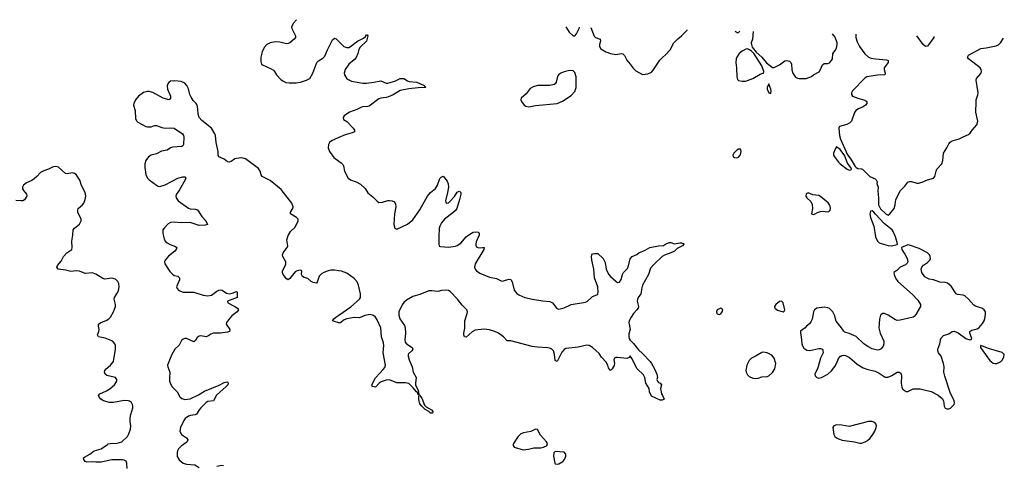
# Model space of a CAD drawing. Header units: inches. Extents: x 1552086 to 1694788, y 812325 to 917226.
# Tile 104 of 109: x 1666415 to 1677474, y 909766 to 914770. Entities that reach past the tile are written whole.
import ezdxf

# ---------------------------------------------------------------- set-up
doc = ezdxf.new("R2010")
doc.units = ezdxf.units.IN
doc.header["$MEASUREMENT"] = 0
for name, color, linetype in [('B6960', 7, 'Continuous'), ('B6961', 7, 'Continuous'), ('B6970', 7, 'Continuous'), ('B6971', 7, 'Continuous')]:
    doc.layers.add(name, color=color, linetype=linetype)

msp = doc.modelspace()

# ---------------------------------------------------------------- linework, layer by layer
at = {"layer": 'B6960', "color": 6, "elevation": 700}
for points in [[(1667624, 909730), (1667618, 909790), (1667611, 909811), (1667590, 909823), (1667570, 909827), (1667450, 909827), (1667330, 909802), (1667270, 909800), (1667230, 909805), (1667170, 909800), (1667151, 909810), (1667135, 909830), (1667132, 909848), (1667142, 909858), (1667203, 909890), (1667250, 909928), (1667330, 909952), (1667400, 910000)], [(1668256, 910000), (1668230, 909982), (1668198, 909950), (1668187, 909930), (1668182, 909910), (1668185, 909865), (1668206, 909826), (1668251, 909791), (1668290, 909779), (1668382, 909770), (1668430, 909741)], [(1668630, 909757), (1668686, 909766), (1668705, 909765)]]:
    msp.add_lwpolyline(points, dxfattribs=at)
at = {"layer": 'B6961', "color": 6, "elevation": 700}
for points in [[(1669525, 914770), (1669490, 914730), (1669469, 914689), (1669471, 914670), (1669513, 914590), (1669512, 914570), (1669499, 914550), (1669450, 914510), (1669430, 914502), (1669410, 914500), (1669338, 914518), (1669290, 914522), (1669230, 914510), (1669190, 914491), (1669162, 914458), (1669138, 914410), (1669124, 914350), (1669122, 914302), (1669130, 914271), (1669142, 914262), (1669240, 914220), (1669265, 914205), (1669278, 914190), (1669298, 914150), (1669350, 914096), (1669370, 914082), (1669406, 914066), (1669440, 914060), (1669520, 914060), (1669570, 914068), (1669638, 914090), (1669672, 914110), (1669707, 914170), (1669752, 914290), (1669770, 914308), (1669821, 914339), (1669841, 914359), (1669872, 914430), (1669930, 914543), (1669950, 914562), (1669970, 914556), (1670000, 914526)], [(1670000, 911951), (1669950, 911959), (1669910, 911958), (1669879, 911950), (1669830, 911931), (1669805, 911915), (1669779, 911890), (1669756, 911824), (1669747, 911813), (1669710, 911817), (1669689, 911829), (1669650, 911862), (1669610, 911873), (1669590, 911886), (1669581, 911910), (1669583, 911950), (1669570, 911957), (1669530, 911950), (1669510, 911939), (1669450, 911865), (1669430, 911850), (1669410, 911861), (1669373, 911910), (1669365, 911930), (1669367, 911950), (1669396, 912004), (1669404, 912030), (1669404, 912050), (1669370, 912110), (1669368, 912130), (1669375, 912150), (1669419, 912210), (1669425, 912230), (1669417, 912297), (1669430, 912345), (1669458, 912390), (1669510, 912440), (1669542, 912510), (1669542, 912530), (1669524, 912550), (1669456, 912590), (1669456, 912610), (1669481, 912650), (1669486, 912670), (1669470, 912710), (1669350, 912864), (1669230, 912963), (1669139, 913010), (1669127, 913027), (1669116, 913070), (1669098, 913098), (1668950, 913207), (1668910, 913218), (1668850, 913213), (1668830, 913206), (1668790, 913177), (1668770, 913169), (1668750, 913175), (1668710, 913203), (1668651, 913230), (1668643, 913250), (1668645, 913290), (1668621, 913390), (1668614, 913470), (1668607, 913490), (1668570, 913550), (1668459, 913639), (1668432, 913672), (1668419, 913710), (1668415, 913770), (1668407, 913810), (1668397, 913830), (1668363, 913863), (1668340, 913900), (1668326, 913930), (1668312, 913992), (1668292, 914032), (1668270, 914057), (1668230, 914076), (1668156, 914084), (1668110, 914080), (1668090, 914066), (1668080, 914050), (1668073, 914027), (1668077, 913990), (1668103, 913930), (1668107, 913910), (1668107, 913890), (1668093, 913870), (1668028, 913890), (1667910, 913954), (1667870, 913965), (1667850, 913965), (1667807, 913953), (1667751, 913910), (1667716, 913870), (1667698, 913830), (1667695, 913810), (1667712, 913750), (1667716, 913656), (1667729, 913630), (1667741, 913621), (1667830, 913572), (1667850, 913566), (1667890, 913567), (1667930, 913581), (1667950, 913582), (1668010, 913560), (1668050, 913550), (1668110, 913557), (1668150, 913553), (1668242, 913490), (1668256, 913470), (1668260, 913450), (1668253, 913370), (1668246, 913354), (1668235, 913345), (1668130, 913337), (1668110, 913330), (1668070, 913306), (1668007, 913293), (1667950, 913262), (1667890, 913248), (1667860, 913230), (1667833, 913190), (1667822, 913150), (1667819, 913110), (1667832, 913032), (1667850, 912991), (1667870, 912970), (1667950, 912910), (1667970, 912899), (1667990, 912897), (1668050, 912914), (1668190, 912990), (1668246, 913006), (1668270, 913004), (1668281, 912990), (1668275, 912970), (1668210, 912858), (1668177, 912810), (1668170, 912790), (1668172, 912770), (1668196, 912736), (1668310, 912655), (1668330, 912647), (1668390, 912641), (1668413, 912633), (1668459, 912559), (1668505, 912510), (1668524, 912470), (1668499, 912461), (1668430, 912458), (1668330, 912492), (1668230, 912488), (1668150, 912497), (1668108, 912492), (1668082, 912478), (1668036, 912430), (1668024, 912410), (1668022, 912370), (1668036, 912310), (1668050, 912284), (1668070, 912265), (1668105, 912245), (1668164, 912224), (1668179, 912210), (1668174, 912190), (1668157, 912170), (1668087, 912113), (1668048, 912070), (1668042, 912050), (1668047, 912030), (1668103, 911943), (1668130, 911912), (1668150, 911899), (1668190, 911888), (1668210, 911870), (1668210, 911850), (1668178, 911770), (1668183, 911750), (1668204, 911730), (1668250, 911711), (1668370, 911709), (1668476, 911676), (1668530, 911670), (1668570, 911676), (1668630, 911722), (1668650, 911732), (1668670, 911735), (1668690, 911733), (1668738, 911698), (1668770, 911692), (1668802, 911698), (1668850, 911717), (1668857, 911710), (1668858, 911650), (1668748, 911610), (1668753, 911590), (1668833, 911550), (1668860, 911530), (1668871, 911510), (1668856, 911490), (1668796, 911444), (1668759, 911401), (1668738, 911370), (1668735, 911350), (1668774, 911290), (1668773, 911270), (1668750, 911262), (1668670, 911250), (1668590, 911251), (1668561, 911239), (1668530, 911216), (1668510, 911210), (1668450, 911221), (1668430, 911217), (1668410, 911201), (1668390, 911168), (1668370, 911154), (1668290, 911191), (1668270, 911191), (1668250, 911184), (1668231, 911169), (1668205, 911115), (1668158, 911070), (1668119, 911001), (1668077, 910890), (1668079, 910870), (1668102, 910810), (1668097, 910743), (1668099, 910710), (1668112, 910672), (1668126, 910646), (1668185, 910590), (1668214, 910534), (1668236, 910516), (1668270, 910506), (1668330, 910513), (1668423, 910557), (1668490, 910597), (1668656, 910664), (1668710, 910694), (1668743, 910703), (1668750, 910703), (1668758, 910690), (1668752, 910670), (1668734, 910650), (1668625, 910555), (1668590, 910490), (1668530, 910482), (1668510, 910471), (1668448, 910412), (1668430, 910390), (1668410, 910350), (1668399, 910341), (1668386, 910334), (1668334, 910326), (1668310, 910317), (1668275, 910290), (1668259, 910270), (1668220, 910190), (1668214, 910150), (1668220, 910130), (1668233, 910113), (1668290, 910073), (1668303, 910050), (1668294, 910026), (1668256, 910000)], [(1670000, 913447), (1669918, 913410), (1669896, 913390), (1669884, 913370), (1669878, 913330), (1669893, 913290), (1669942, 913222), (1670000, 913181)], [(1667400, 910000), (1667410, 910006), (1667430, 910012), (1667510, 910016), (1667561, 910030), (1667625, 910090), (1667641, 910119), (1667661, 910170), (1667663, 910210), (1667656, 910256), (1667657, 910297), (1667663, 910337), (1667685, 910410), (1667687, 910430), (1667683, 910450), (1667671, 910470), (1667650, 910486), (1667636, 910490), (1667590, 910493), (1667470, 910470), (1667423, 910470), (1667356, 910490), (1667325, 910510), (1667306, 910530), (1667300, 910550), (1667314, 910570), (1667390, 910603), (1667433, 910630), (1667479, 910670), (1667505, 910710), (1667507, 910730), (1667490, 910750), (1667395, 910775), (1667374, 910790), (1667368, 910810), (1667372, 910830), (1667388, 910850), (1667436, 910890), (1667468, 910930), (1667490, 911070), (1667490, 911110), (1667484, 911130), (1667470, 911150), (1667450, 911163), (1667374, 911194), (1667301, 911210), (1667290, 911230), (1667304, 911270), (1667306, 911290), (1667299, 911330), (1667300, 911350), (1667327, 911370), (1667387, 911393), (1667418, 911410), (1667436, 911430), (1667470, 911490), (1667491, 911550), (1667492, 911570), (1667478, 911630), (1667481, 911650), (1667519, 911710), (1667526, 911730), (1667531, 911770), (1667527, 911807), (1667519, 911830), (1667490, 911856), (1667450, 911868), (1667370, 911857), (1667350, 911863), (1667272, 911912), (1667230, 911926), (1667150, 911920), (1667085, 911945), (1667050, 911948), (1666990, 911944), (1666930, 911958), (1666849, 911969), (1666838, 911978), (1666833, 911990), (1666840, 912010), (1666881, 912059), (1666908, 912110), (1666943, 912150), (1666999, 912190), (1667003, 912210), (1667002, 912282), (1667012, 912350), (1667015, 912410), (1667030, 912430), (1667085, 912475), (1667105, 912510), (1667105, 912530), (1667068, 912608), (1667067, 912633), (1667073, 912650), (1667121, 912690), (1667135, 912710), (1667150, 912750), (1667158, 912790), (1667151, 912830), (1667108, 912908), (1667089, 912969), (1667049, 913030), (1667030, 913044), (1667010, 913049), (1666950, 913039), (1666930, 913043), (1666850, 913113), (1666821, 913121), (1666790, 913118), (1666738, 913090), (1666687, 913073), (1666650, 913054), (1666609, 913010), (1666577, 912983), (1666550, 912965), (1666490, 912938), (1666456, 912910), (1666447, 912890), (1666447, 912870), (1666456, 912850), (1666491, 912810), (1666494, 912790), (1666470, 912747), (1666450, 912735), (1666430, 912734), (1666370, 912739)], [(1670000, 911366), (1669950, 911379), (1669928, 911390), (1669943, 911410), (1669967, 911430), (1670000, 911453)]]:
    msp.add_lwpolyline(points, dxfattribs=at)
at = {"layer": 'B6970', "color": 6, "elevation": 800}
msp.add_lwpolyline([(1671958, 910000), (1671957, 909990), (1671970, 909970), (1672070, 909941), (1672130, 909946), (1672190, 909962), (1672270, 909962), (1672298, 909970), (1672338, 909990), (1672341, 910000)], dxfattribs=at)
msp.add_lwpolyline([(1672430, 909920), (1672413, 909907), (1672410, 909870), (1672424, 909790), (1672430, 909784), (1672450, 909779), (1672470, 909783), (1672515, 909810), (1672533, 909830), (1672543, 909850), (1672550, 909870), (1672550, 909890), (1672530, 909914)], close=True, dxfattribs=at)
at = {"layer": 'B6971', "color": 6}
for points, elevation in [([(1672548, 914691), (1672585, 914630), (1672630, 914590), (1672650, 914590), (1672670, 914610), (1672698, 914670), (1672704, 914687)], 800), ([(1672829, 914684), (1672866, 914586), (1672882, 914570), (1672935, 914550), (1672939, 914530), (1672928, 914490), (1672928, 914470), (1672944, 914444), (1672997, 914410), (1673051, 914391), (1673110, 914380), (1673170, 914390), (1673190, 914385), (1673209, 914369), (1673234, 914314), (1673272, 914272), (1673305, 914225), (1673337, 914197), (1673410, 914156), (1673470, 914163), (1673510, 914180), (1673530, 914203), (1673604, 914316), (1673633, 914347), (1673670, 914374), (1673720, 914430), (1673762, 914510), (1673806, 914554), (1673850, 914590), (1673910, 914653), (1673911, 914656)], 800), ([(1670000, 914526), (1670056, 914470), (1670090, 914456), (1670110, 914458), (1670132, 914468), (1670210, 914529), (1670277, 914563), (1670298, 914582), (1670310, 914601), (1670319, 914599), (1670325, 914590), (1670311, 914530), (1670238, 914462), (1670224, 914436), (1670212, 914390), (1670193, 914347), (1670170, 914318), (1670113, 914270), (1670072, 914210), (1670060, 914170), (1670062, 914150), (1670090, 914107), (1670110, 914093), (1670141, 914081), (1670270, 914059), (1670310, 914058), (1670392, 914068), (1670470, 914084), (1670530, 914056), (1670550, 914057), (1670630, 914080), (1670690, 914108), (1670730, 914110), (1670770, 914083), (1670790, 914076), (1670874, 914070), (1670959, 914030), (1670962, 914022), (1670976, 914010), (1670890, 914006), (1670787, 913993), (1670690, 913975), (1670610, 913927), (1670557, 913903), (1670530, 913895), (1670470, 913890), (1670450, 913883), (1670341, 913799), (1670326, 913794), (1670270, 913791), (1670254, 913786), (1670200, 913760), (1670119, 913730), (1670060, 913690), (1670047, 913670), (1670053, 913650), (1670090, 913625), (1670161, 913550), (1670176, 913530), (1670177, 913510), (1670150, 913499), (1670070, 913478), (1670000, 913447)], 700), ([(1674451, 914642), (1674472, 914628), (1674490, 914628), (1674503, 914640)], 800), ([(1674654, 914636), (1674647, 914553), (1674632, 914510), (1674633, 914490), (1674643, 914463), (1674686, 914406), (1674750, 914349), (1674804, 914284), (1674870, 914232), (1674890, 914235), (1674950, 914264), (1675010, 914307), (1675030, 914311), (1675063, 914303), (1675077, 914290), (1675083, 914270), (1675086, 914206), (1675098, 914170), (1675130, 914124), (1675150, 914112), (1675170, 914109), (1675250, 914111), (1675309, 914131), (1675330, 914150), (1675394, 914186), (1675411, 914209), (1675430, 914264), (1675450, 914277), (1675490, 914278), (1675510, 914287), (1675533, 914310), (1675544, 914330), (1675547, 914390), (1675575, 914425), (1675588, 914450), (1675598, 914490), (1675598, 914510), (1675575, 914575), (1675545, 914613)], 800), ([(1675806, 914606), (1675806, 914570), (1675820, 914520), (1675846, 914470), (1675907, 914387), (1675949, 914349), (1675979, 914339), (1676029, 914329), (1676150, 914320), (1676168, 914310), (1676168, 914290), (1676126, 914230), (1676125, 914210), (1676137, 914170), (1676131, 914149), (1676050, 914147), (1675930, 914127), (1675907, 914113), (1675769, 913970), (1675758, 913950), (1675756, 913930), (1675770, 913910), (1675830, 913887), (1675907, 913867), (1675930, 913850), (1675929, 913830), (1675914, 913810), (1675890, 913792), (1675837, 913770), (1675806, 913750), (1675790, 913726), (1675756, 913630), (1675738, 913610), (1675707, 913593), (1675624, 913570), (1675615, 913550), (1675622, 913470), (1675633, 913430), (1675713, 913253), (1675750, 913203), (1675800, 913120), (1675809, 913109), (1675830, 913100), (1675870, 913097), (1675883, 913090), (1675964, 913010), (1676022, 912982), (1676036, 912970), (1676044, 912950), (1676043, 912930), (1676058, 912890), (1676055, 912845), (1676060, 912770), (1676060, 912690), (1676085, 912645), (1676146, 912586), (1676170, 912576), (1676190, 912588), (1676236, 912650), (1676248, 912690), (1676254, 912750), (1676308, 912852), (1676358, 912902), (1676390, 912945), (1676410, 912954), (1676430, 912954), (1676490, 912935), (1676510, 912935), (1676550, 912945), (1676610, 912971), (1676680, 912990), (1676695, 913010), (1676708, 913070), (1676717, 913090), (1676773, 913150), (1676784, 913190), (1676790, 913270), (1676830, 913330), (1676850, 913377), (1676866, 913394), (1676890, 913410), (1676968, 913432), (1677010, 913456), (1677070, 913479), (1677090, 913496), (1677112, 913530), (1677166, 913590), (1677175, 913630), (1677155, 913730), (1677156, 913844), (1677158, 913870), (1677175, 913925), (1677179, 913950), (1677156, 914090), (1677163, 914110), (1677210, 914164), (1677217, 914190), (1677214, 914210), (1677201, 914230), (1677071, 914330), (1677062, 914350), (1677071, 914370), (1677210, 914447), (1677270, 914453), (1677383, 914477), (1677410, 914488), (1677430, 914509), (1677463, 914563)], 800), ([(1676683, 914583), (1676683, 914570), (1676610, 914474), (1676590, 914470), (1676563, 914490), (1676491, 914588)], 800), ([(1670000, 913181), (1670024, 913164), (1670044, 913144), (1670052, 913130), (1670065, 913070), (1670103, 912990), (1670130, 912970), (1670196, 912950), (1670243, 912923), (1670295, 912875), (1670325, 912825), (1670382, 912782), (1670430, 912731), (1670450, 912718), (1670490, 912719), (1670550, 912739), (1670570, 912740), (1670597, 912737), (1670623, 912723), (1670637, 912697), (1670638, 912670), (1670624, 912590), (1670618, 912470), (1670628, 912428), (1670650, 912418), (1670770, 912474), (1670830, 912522), (1670910, 912633), (1670994, 912790), (1671029, 912830), (1671084, 912876), (1671107, 912913), (1671135, 912985), (1671150, 913003), (1671170, 913011), (1671217, 912957), (1671228, 912928), (1671230, 912890), (1671221, 912830), (1671197, 912737), (1671200, 912720), (1671210, 912710), (1671230, 912714), (1671250, 912732), (1671297, 912783), (1671330, 912833), (1671350, 912845), (1671360, 912841), (1671368, 912828), (1671368, 912810), (1671356, 912750), (1671325, 912650), (1671311, 912629), (1671280, 912600), (1671187, 912530), (1671154, 912490), (1671134, 912450), (1671128, 912430), (1671122, 912330), (1671121, 912250), (1671128, 912228), (1671142, 912222), (1671230, 912214), (1671310, 912226), (1671330, 912234), (1671370, 912262), (1671430, 912330), (1671470, 912362), (1671510, 912383), (1671548, 912388), (1671563, 912383), (1671574, 912370), (1671574, 912350), (1671543, 912277), (1671537, 912250), (1671539, 912230), (1671550, 912215), (1671569, 912209), (1671613, 912213), (1671630, 912210), (1671629, 912190), (1671531, 912029), (1671524, 911990), (1671530, 911970), (1671544, 911950), (1671584, 911924), (1671690, 911879), (1671770, 911864), (1671830, 911834), (1671850, 911836), (1671910, 911856), (1671930, 911854), (1671948, 911828), (1671970, 911731), (1671997, 911697), (1672021, 911681), (1672087, 911650), (1672174, 911630), (1672290, 911612), (1672370, 911606), (1672398, 911590), (1672448, 911528), (1672470, 911519), (1672530, 911534), (1672609, 911571), (1672770, 911599), (1672790, 911607), (1672850, 911663), (1672899, 911681), (1672910, 911689), (1672913, 911710), (1672907, 911770), (1672870, 911870), (1672862, 911970), (1672842, 912070), (1672839, 912110), (1672842, 912130), (1672850, 912140), (1672870, 912146), (1672910, 912143), (1672970, 912090), (1672990, 912044), (1673001, 911970), (1673030, 911912), (1673050, 911887), (1673110, 911835), (1673130, 911820), (1673150, 911822), (1673170, 911853), (1673186, 911910), (1673197, 911930), (1673243, 911977), (1673254, 912006), (1673270, 912085), (1673293, 912110), (1673346, 912134), (1673370, 912153), (1673440, 912180), (1673492, 912210), (1673589, 912230), (1673645, 912235), (1673670, 912251), (1673710, 912268), (1673730, 912267), (1673770, 912253), (1673830, 912265), (1673850, 912265), (1673873, 912253), (1673875, 912250), (1673858, 912230), (1673801, 912199), (1673769, 912170), (1673730, 912150), (1673656, 912124), (1673631, 912109), (1673538, 912022), (1673500, 911980), (1673476, 911910), (1673410, 911790), (1673401, 911759), (1673391, 911690), (1673362, 911650), (1673353, 911630), (1673352, 911610), (1673364, 911550), (1673361, 911530), (1673348, 911510), (1673309, 911471), (1673282, 911430), (1673261, 911390), (1673258, 911370), (1673270, 911290), (1673257, 911243), (1673256, 911210), (1673260, 911190), (1673273, 911170), (1673310, 911134), (1673364, 911064), (1673410, 911023), (1673497, 910930), (1673510, 910910), (1673544, 910850), (1673570, 910790), (1673579, 910750), (1673570, 910730), (1673578, 910710), (1673590, 910697), (1673609, 910689), (1673623, 910670), (1673613, 910630), (1673622, 910570), (1673636, 910550), (1673652, 910508), (1673630, 910496), (1673610, 910499), (1673510, 910541), (1673490, 910589), (1673484, 910630), (1673448, 910690), (1673437, 910750), (1673423, 910783), (1673350, 910850), (1673290, 910967), (1673270, 910994), (1673262, 910978), (1673235, 910965), (1673130, 910978), (1673110, 910977), (1673097, 910970), (1673088, 910950), (1673094, 910910), (1673092, 910888), (1673070, 910849), (1673050, 910830), (1673030, 910859), (1673021, 910890), (1673003, 910923), (1672950, 910982), (1672922, 911022), (1672850, 911090), (1672810, 911113), (1672786, 911114), (1672689, 911091), (1672550, 911076), (1672530, 911065), (1672505, 911035), (1672450, 910933), (1672430, 910944), (1672421, 911010), (1672410, 911050), (1672391, 911071), (1672378, 911078), (1672346, 911086), (1672230, 911092), (1672170, 911100), (1671930, 911162), (1671890, 911165), (1671850, 911210), (1671791, 911251), (1671750, 911269), (1671690, 911287), (1671630, 911293), (1671530, 911282), (1671496, 911264), (1671430, 911205), (1671410, 911207), (1671402, 911230), (1671403, 911250), (1671415, 911305), (1671416, 911390), (1671441, 911470), (1671443, 911490), (1671437, 911510), (1671384, 911564), (1671331, 911630), (1671250, 911718), (1671230, 911729), (1671194, 911734), (1671151, 911729), (1671110, 911716), (1671045, 911725), (1671010, 911724), (1670910, 911685), (1670830, 911663), (1670760, 911620), (1670730, 911595), (1670710, 911566), (1670675, 911490), (1670675, 911450), (1670686, 911410), (1670736, 911336), (1670745, 911310), (1670750, 911250), (1670740, 911170), (1670744, 911150), (1670761, 911130), (1670825, 911090), (1670832, 911070), (1670818, 911050), (1670783, 911017), (1670778, 911010), (1670779, 910990), (1670790, 910950), (1670822, 910870), (1670834, 910810), (1670868, 910750), (1670859, 910690), (1670861, 910670), (1670890, 910604), (1670897, 910563), (1670890, 910559), (1670884, 910584), (1670870, 910591), (1670836, 910636), (1670784, 910684), (1670750, 910693), (1670650, 910692), (1670570, 910727), (1670530, 910722), (1670476, 910704), (1670452, 910688), (1670410, 910644), (1670383, 910650), (1670375, 910655), (1670371, 910670), (1670410, 910749), (1670461, 910799), (1670498, 910842), (1670515, 910865), (1670524, 910890), (1670498, 911030), (1670504, 911110), (1670502, 911142), (1670480, 911210), (1670470, 911310), (1670430, 911400), (1670410, 911429), (1670390, 911447), (1670350, 911458), (1670291, 911449), (1670230, 911421), (1670170, 911427), (1670088, 911412), (1670059, 911401), (1670010, 911363), (1670000, 911366)], 700), ([(1670000, 911453), (1670134, 911546), (1670231, 911630), (1670242, 911650), (1670244, 911690), (1670222, 911790), (1670205, 911825), (1670170, 911864), (1670090, 911922), (1670030, 911946), (1670000, 911951)], 700), ([(1672341, 910000), (1672343, 910010), (1672332, 910030), (1672266, 910106), (1672230, 910169), (1672210, 910171), (1672155, 910145), (1672074, 910130), (1672042, 910118), (1672010, 910085), (1671960, 910010), (1671958, 910000)], 800)]:
    msp.add_lwpolyline(points, dxfattribs=dict(at, elevation=elevation))
for points, elevation in [([(1674590, 914441), (1674570, 914438), (1674530, 914418), (1674497, 914390), (1674470, 914350), (1674463, 914330), (1674458, 914290), (1674466, 914230), (1674470, 914130), (1674478, 914098), (1674490, 914086), (1674530, 914080), (1674570, 914080), (1674590, 914087), (1674650, 914111), (1674730, 914157), (1674750, 914166), (1674771, 914169), (1674772, 914188), (1674752, 914252), (1674665, 914385), (1674636, 914416), (1674612, 914432)], 800), ([(1672590, 914200), (1672530, 914184), (1672494, 914170), (1672470, 914153), (1672460, 914140), (1672450, 914116), (1672442, 914070), (1672429, 914051), (1672418, 914042), (1672370, 914031), (1672230, 914030), (1672183, 914017), (1672150, 913996), (1672103, 913937), (1672046, 913890), (1672044, 913870), (1672053, 913850), (1672080, 913810), (1672098, 913798), (1672133, 913793), (1672210, 913808), (1672450, 913829), (1672510, 913854), (1672610, 913919), (1672650, 913963), (1672666, 914010), (1672667, 914127), (1672650, 914178), (1672630, 914195)], 800), ([(1674830, 914049), (1674811, 914010), (1674809, 913990), (1674830, 913948), (1674850, 913943), (1674854, 913966), (1674851, 913989)], 800), ([(1674490, 913317), (1674470, 913305), (1674435, 913270), (1674423, 913250), (1674427, 913230), (1674443, 913223), (1674470, 913220), (1674490, 913227), (1674508, 913250), (1674514, 913270), (1674518, 913290), (1674515, 913310), (1674510, 913316)], 800), ([(1675590, 913344), (1675577, 913323), (1675554, 913270), (1675554, 913250), (1675566, 913230), (1675610, 913170), (1675630, 913151), (1675710, 913090), (1675730, 913079), (1675750, 913083), (1675756, 913090), (1675750, 913110), (1675723, 913143), (1675710, 913168), (1675682, 913242), (1675632, 913312)], 800), ([(1675270, 912827), (1675250, 912816), (1675246, 912790), (1675257, 912770), (1675300, 912730), (1675316, 912696), (1675319, 912650), (1675308, 912588), (1675330, 912581), (1675350, 912588), (1675376, 912604), (1675410, 912616), (1675430, 912619), (1675490, 912611), (1675504, 912616), (1675517, 912630), (1675520, 912650), (1675517, 912677), (1675512, 912692), (1675494, 912714), (1675410, 912783), (1675390, 912794), (1675325, 912805)], 800), ([(1675990, 912624), (1675970, 912619), (1675965, 912590), (1675972, 912550), (1676007, 912450), (1676026, 912330), (1676050, 912283), (1676070, 912265), (1676090, 912255), (1676170, 912234), (1676208, 912232), (1676270, 912244), (1676274, 912250), (1676271, 912269), (1676252, 912330), (1676227, 912390), (1676213, 912410), (1676130, 912476), (1676026, 912586), (1676010, 912608)], 800), ([(1676390, 912240), (1676319, 912210), (1676323, 912190), (1676333, 912170), (1676358, 912138), (1676383, 912090), (1676389, 912051), (1676384, 912036), (1676364, 912016), (1676306, 911990), (1676268, 911952), (1676233, 911930), (1676236, 911910), (1676250, 911867), (1676278, 911830), (1676444, 911684), (1676501, 911621), (1676532, 911570), (1676531, 911550), (1676482, 911458), (1676463, 911437), (1676450, 911428), (1676306, 911394), (1676270, 911392), (1676250, 911398), (1676170, 911453), (1676130, 911470), (1676110, 911470), (1676090, 911458), (1676084, 911450), (1676073, 911407), (1676065, 911310), (1676079, 911250), (1676119, 911159), (1676122, 911130), (1676115, 911105), (1676090, 911073), (1676070, 911061), (1676050, 911058), (1675990, 911073), (1675940, 911100), (1675895, 911130), (1675810, 911211), (1675730, 911246), (1675682, 911262), (1675670, 911271), (1675644, 911310), (1675584, 911384), (1675567, 911450), (1675547, 911490), (1675510, 911525), (1675490, 911535), (1675450, 911542), (1675370, 911531), (1675341, 911510), (1675329, 911490), (1675314, 911406), (1675302, 911378), (1675285, 911355), (1675251, 911330), (1675238, 911310), (1675186, 911274), (1675184, 911250), (1675193, 911210), (1675199, 911130), (1675207, 911107), (1675222, 911082), (1675257, 911057), (1675290, 911054), (1675390, 911077), (1675410, 911077), (1675430, 911070), (1675437, 911057), (1675438, 911030), (1675410, 910970), (1675380, 910860), (1675346, 910790), (1675349, 910769), (1675370, 910750), (1675390, 910746), (1675421, 910750), (1675492, 910790), (1675532, 910828), (1675570, 910877), (1675590, 910909), (1675613, 910967), (1675630, 910989), (1675650, 911000), (1675670, 911002), (1675690, 910998), (1675735, 910975), (1675823, 910903), (1675890, 910862), (1675930, 910845), (1676023, 910823), (1676070, 910800), (1676137, 910757), (1676170, 910756), (1676210, 910774), (1676270, 910810), (1676293, 910813), (1676310, 910801), (1676320, 910770), (1676316, 910690), (1676322, 910642), (1676336, 910616), (1676348, 910608), (1676370, 910595), (1676390, 910596), (1676450, 910624), (1676490, 910626), (1676530, 910624), (1676653, 910593), (1676732, 910552), (1676775, 910515), (1676791, 910490), (1676798, 910430), (1676810, 910406), (1676830, 910399), (1676850, 910399), (1676870, 910409), (1676910, 910448), (1676915, 910470), (1676910, 910490), (1676865, 910585), (1676805, 910765), (1676795, 910810), (1676797, 910870), (1676792, 910910), (1676765, 910990), (1676735, 911030), (1676728, 911050), (1676728, 911070), (1676749, 911130), (1676762, 911190), (1676790, 911225), (1676850, 911243), (1676890, 911267), (1676910, 911272), (1676954, 911254), (1677040, 911190), (1677085, 911175), (1677102, 911178), (1677110, 911190), (1677087, 911250), (1677088, 911270), (1677110, 911283), (1677170, 911298), (1677190, 911314), (1677230, 911358), (1677247, 911390), (1677260, 911430), (1677264, 911470), (1677261, 911490), (1677249, 911510), (1677228, 911528), (1677150, 911552), (1677130, 911564), (1677072, 911632), (1677030, 911669), (1677010, 911676), (1676950, 911683), (1676932, 911692), (1676876, 911776), (1676834, 911810), (1676810, 911818), (1676750, 911823), (1676680, 911850), (1676630, 911857), (1676606, 911866), (1676583, 911883), (1676546, 911930), (1676540, 911970), (1676548, 911992), (1676565, 912015), (1676610, 912044), (1676636, 912070), (1676644, 912090), (1676643, 912110), (1676635, 912130), (1676613, 912150), (1676519, 912199), (1676410, 912237)], 800), ([(1674970, 911609), (1674950, 911604), (1674908, 911570), (1674893, 911550), (1674895, 911530), (1674927, 911507), (1674990, 911489), (1675003, 911497), (1675009, 911510), (1674991, 911591)], 800), ([(1674290, 911529), (1674250, 911511), (1674240, 911490), (1674245, 911470), (1674250, 911466), (1674270, 911460), (1674290, 911465), (1674305, 911490), (1674311, 911511), (1674303, 911523)], 800), ([(1674770, 911037), (1674750, 911033), (1674686, 910994), (1674635, 910970), (1674610, 910944), (1674582, 910890), (1674569, 910830), (1674573, 910810), (1674590, 910780), (1674610, 910762), (1674650, 910744), (1674682, 910742), (1674710, 910746), (1674750, 910758), (1674810, 910764), (1674830, 910772), (1674871, 910809), (1674896, 910850), (1674906, 910910), (1674890, 910970), (1674863, 911003), (1674809, 911029)], 800), ([(1677205, 911110), (1677208, 911090), (1677232, 911050), (1677310, 910942), (1677350, 910914), (1677370, 910908), (1677390, 910909), (1677430, 910926), (1677450, 910948), (1677470, 910979), (1677474, 911010), (1677450, 911031), (1677297, 911077), (1677230, 911105)], 800), ([(1671030, 910352), (1671011, 910371), (1670970, 910392), (1670930, 910429), (1670910, 910456), (1670897, 910503), (1670897, 910543), (1670903, 910557), (1670910, 910555), (1670917, 910537), (1670930, 910520), (1670962, 910442), (1670981, 910421), (1671039, 910390), (1671054, 910370), (1671050, 910353)], 700), ([(1675990, 910259), (1675950, 910258), (1675730, 910201), (1675650, 910217), (1675590, 910220), (1675560, 910210), (1675547, 910190), (1675559, 910110), (1675571, 910090), (1675590, 910073), (1675610, 910063), (1675651, 910049), (1675790, 910031), (1675850, 910015), (1675870, 910015), (1675910, 910028), (1675937, 910043), (1675969, 910071), (1675999, 910110), (1676020, 910150), (1676036, 910190), (1676039, 910210), (1676032, 910230), (1676010, 910250)], 800)]:
    msp.add_lwpolyline(points, close=True, dxfattribs=dict(at, elevation=elevation))

doc.saveas('drawing.dxf')
